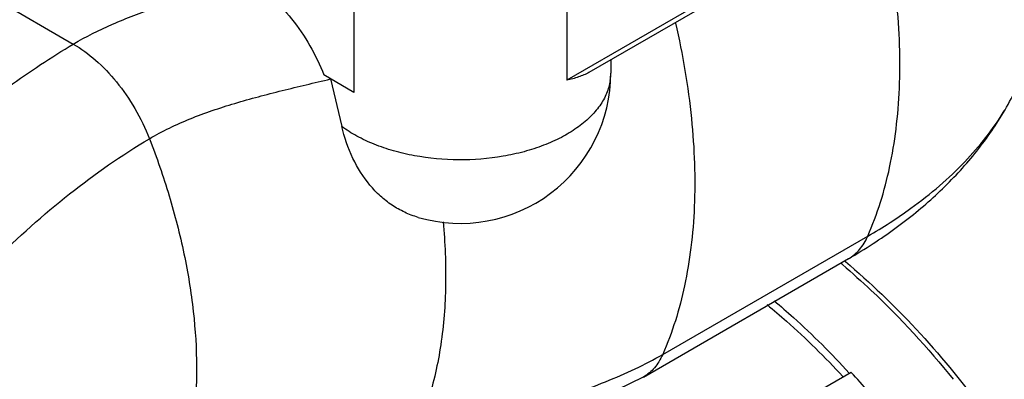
# Model space of a CAD drawing. Header units: inches. Extents: x 0 to 34, y 0 to 22.
# Tile 154 of 164: x 30.537 to 31.527, y 16.254 to 16.616. Entities that reach past the tile are written whole.
import ezdxf

# ---------------------------------------------------------------- set-up
doc = ezdxf.new("R2010")
doc.units = ezdxf.units.IN
doc.header["$LTSCALE"] = 1.87
doc.header["$MEASUREMENT"] = 0
doc.layers.add('3_ALL_AXES', color=7, linetype='CONTINUOUS')
doc.layers.add('7_ALL_FEATURES', color=7, linetype='CONTINUOUS')

msp = doc.modelspace()

# ---------------------------------------------------------------- linework, layer by layer
at = {"layer": '3_ALL_AXES', "color": 7, "linetype": 'Continuous'}
for p, q in [((30.87304, 16.64506), (30.87304, 16.54299)), ((31.13124, 16.57574), (31.13124, 16.56239)), ((30.87304, 16.54299), (30.84277, 16.56047)), ((30.84935, 16.55647), (30.86072, 16.50869)), ((31.18344, 16.27924), (31.38968, 16.39831)), ((31.37024, 16.37564), (31.37024, 16.37564))]:
    msp.add_line(p, q, dxfattribs=at)
for centre, radius, start, end in [((30.97999, 16.5624), 0.15125, 253.7382, 359.9995), ((31.08049, 16.56241), 0.05075, 351.44309, 359.98553), ((31.09759, 16.84804), 0.54544, 299.9912, 303.03866)]:
    msp.add_arc(centre, radius, start, end, dxfattribs=at)
for points, knots in [([(30.59091, 16.59157), (30.60357, 16.59911), (30.63069, 16.61257), (30.67388, 16.62893), (30.71934, 16.64317), (30.75028, 16.65201), (30.76586, 16.65652)], [0, 0, 0, 0, 0.236357, 0.483925, 0.739938, 1, 1, 1, 1]), ([(30.76586, 16.65652), (30.7741, 16.65176), (30.79018, 16.63973), (30.81128, 16.61711), (30.82941, 16.59036), (30.83887, 16.57063), (30.84277, 16.56047)], [0, 0, 0, 0, 0.228031, 0.477714, 0.73894, 1, 1, 1, 1]), ([(30.66746, 16.49635), (30.6805, 16.50408), (30.70864, 16.51746), (30.75364, 16.5326), (30.80097, 16.54503), (30.83316, 16.55257), (30.84935, 16.55647)], [0, 0, 0, 0, 0.236599, 0.484072, 0.740106, 1, 1, 1, 1]), ([(31.13067, 16.55486), (31.13001, 16.55045), (31.12744, 16.5415), (31.12031, 16.52894), (31.11008, 16.51721), (31.097, 16.50656), (31.08137, 16.49716), (31.06353, 16.48922), (31.04386, 16.48288), (31.01544, 16.47671), (30.97833, 16.47382), (30.94129, 16.47718), (30.91308, 16.48372), (30.89366, 16.4903), (30.87612, 16.49847), (30.86554, 16.50512), (30.86072, 16.50869)], [0, 0, 0, 0, 0.04333, 0.089366, 0.139266, 0.193643, 0.25262, 0.315925, 0.382995, 0.453044, 0.59808, 0.742795, 0.812456, 0.879003, 0.941717, 1, 1, 1, 1]), ([(31.39497, 16.3908), (31.40987, 16.4005), (31.43834, 16.42117), (31.47676, 16.45647), (31.50966, 16.4956), (31.5275, 16.52432), (31.53517, 16.53916)], [0, 0, 0, 0, 0.258664, 0.510494, 0.757044, 1, 1, 1, 1]), ([(31.38968, 16.39831), (31.39723, 16.40267), (31.41191, 16.41163), (31.43622, 16.42822), (31.46168, 16.44825), (31.49481, 16.47952), (31.51569, 16.50591), (31.5269, 16.52443)], [0, 0, 0, 0, 0.13903, 0.274112, 0.469038, 0.65476, 1, 1, 1, 1]), ([(30.93763, 16.4172), (30.93298, 16.41855), (30.92385, 16.422), (30.91105, 16.42926), (30.8993, 16.4385), (30.88501, 16.4535), (30.87054, 16.4767), (30.86335, 16.49766), (30.86072, 16.50869)], [0, 0, 0, 0, 0.116112, 0.232885, 0.351542, 0.473202, 0.727973, 1, 1, 1, 1]), ([(30.96263, 16.4127), (30.96463, 16.39155), (30.96643, 16.3502), (30.96255, 16.29927), (30.95541, 16.26087), (30.94585, 16.22514), (30.93542, 16.19961), (30.92688, 16.18375)], [0, 0, 0, 0, 0.271365, 0.527661, 0.650448, 0.769855, 1, 1, 1, 1]), ([(31.37024, 16.37564), (31.37237, 16.37687), (31.37639, 16.37969), (31.38164, 16.38494), (31.38617, 16.39115), (31.38858, 16.39581), (31.38968, 16.39831)], [0, 0, 0, 0, 0.242573, 0.482863, 0.730572, 1, 1, 1, 1])]:
    msp.add_open_spline(points, degree=3, knots=knots, dxfattribs=at)
at = {"layer": '7_ALL_FEATURES', "color": 7, "linetype": 'Continuous'}
for p, q in [((31.82409, 16.98084), (31.08694, 16.55524)), ((31.82099, 16.97397), (31.10919, 16.56302)), ((30.13163, 16.85673), (30.59091, 16.59157)), ((31.08694, 16.64506), (31.08694, 16.55524)), ((31.16401, 16.25657), (31.37024, 16.37564)), ((31.36603, 16.37352), (31.36708, 16.37263)), ((30.93038, 16.00606), (31.37282, 16.2615))]:
    msp.add_line(p, q, dxfattribs=at)
msp.add_lwpolyline([(30.90265, 16.16217), (30.97098, 16.18452), (31.04439, 16.20722), (31.11172, 16.2313), (31.16402, 16.25658)], dxfattribs=at)
for centre, radius, start, end in [((30.89326, 15.81421), 0.72813, 49.70905, 49.91604), ((30.72319, 15.66934), 0.87902, 42.118, 42.35044), ((30.6974, 15.64656), 0.91343, 38.76141, 42.09313)]:
    msp.add_arc(centre, radius, start, end, dxfattribs=at)
for points, knots in [([(31.38968, 16.39831), (31.3994, 16.42046), (31.41042, 16.45637), (31.41871, 16.50665), (31.422, 16.54774), (31.42212, 16.59107), (31.41789, 16.65303), (31.40981, 16.70015), (31.40252, 16.73181)], [0, 0, 0, 0, 0.214088, 0.32941, 0.450765, 0.578414, 0.7125, 1, 1, 1, 1]), ([(31.19629, 16.61274), (31.20357, 16.58108), (31.21165, 16.53396), (31.21588, 16.472), (31.21576, 16.42867), (31.21248, 16.38758), (31.20418, 16.33729), (31.19317, 16.30139), (31.18344, 16.27924)], [0, 0, 0, 0, 0.2875, 0.421587, 0.549235, 0.67059, 0.785913, 1, 1, 1, 1]), ([(30.27101, 16.28631), (30.28265, 16.30234), (30.30637, 16.3337), (30.34954, 16.3861), (30.40089, 16.44189), (30.46151, 16.49882), (30.5245, 16.54907), (30.56858, 16.57828), (30.59091, 16.59157)], [0, 0, 0, 0, 0.133501, 0.264942, 0.457507, 0.644163, 0.824863, 1, 1, 1, 1]), ([(30.59091, 16.59157), (30.59883, 16.587), (30.61445, 16.57543), (30.6353, 16.55345), (30.65367, 16.52679), (30.66339, 16.50681), (30.66746, 16.49635)], [0, 0, 0, 0, 0.220882, 0.465995, 0.728844, 1, 1, 1, 1]), ([(31.10927, 16.56306), (31.10599, 16.56118), (31.09865, 16.55808), (31.09098, 16.5561), (31.08694, 16.55524)], [0, 0, 0, 0, 0.477741, 1, 1, 1, 1]), ([(30.37351, 16.2069), (30.39457, 16.23691), (30.43802, 16.29446), (30.50899, 16.37332), (30.58476, 16.44163), (30.63947, 16.47975), (30.66746, 16.49635)], [0, 0, 0, 0, 0.264767, 0.520159, 0.76505, 1, 1, 1, 1]), ([(30.66746, 16.49635), (30.67477, 16.47749), (30.68794, 16.43932), (30.70292, 16.38123), (30.71235, 16.32347), (30.71586, 16.26756), (30.71308, 16.2149), (30.70418, 16.16678), (30.68932, 16.12431), (30.67529, 16.09924), (30.66746, 16.0881)], [0, 0, 0, 0, 0.143384, 0.285919, 0.424833, 0.557642, 0.682333, 0.797731, 0.9034, 1, 1, 1, 1]), ([(31.36412, 16.36961), (31.374, 16.36123), (31.41388, 16.32556), (31.45012, 16.28587), (31.47547, 16.25423)], [0, 0, 0, 0, 0.242162, 1, 1, 1, 1]), ([(31.36708, 16.37263), (31.39218, 16.35156), (31.44066, 16.30496), (31.48336, 16.25306), (31.5037, 16.22546)], [0, 0, 0, 0, 0.488715, 1, 1, 1, 1]), ([(31.28842, 16.32937), (31.29502, 16.32393), (31.32166, 16.30113), (31.34668, 16.27646), (31.36467, 16.25699)], [0, 0, 0, 0, 0.243982, 1, 1, 1, 1]), ([(31.29554, 16.33327), (31.30208, 16.32777), (31.32844, 16.3048), (31.35323, 16.28003), (31.37105, 16.26053)], [0, 0, 0, 0, 0.244302, 1, 1, 1, 1]), ([(30.92688, 16.18375), (30.93777, 16.18779), (30.95989, 16.19554), (31.00475, 16.2102), (31.04982, 16.22433), (31.09403, 16.23945), (31.1257, 16.2514), (31.15558, 16.26433), (31.17448, 16.27406), (31.18344, 16.27924)], [0, 0, 0, 0, 0.127076, 0.256506, 0.516426, 0.643879, 0.767738, 0.886762, 1, 1, 1, 1]), ([(31.18344, 16.27924), (31.18234, 16.27674), (31.17993, 16.27208), (31.17541, 16.26587), (31.17016, 16.26063), (31.16615, 16.25781), (31.16402, 16.25658)], [0, 0, 0, 0, 0.269435, 0.517155, 0.757446, 1, 1, 1, 1])]:
    msp.add_open_spline(points, degree=3, knots=knots, dxfattribs=at)

doc.saveas('drawing.dxf')
